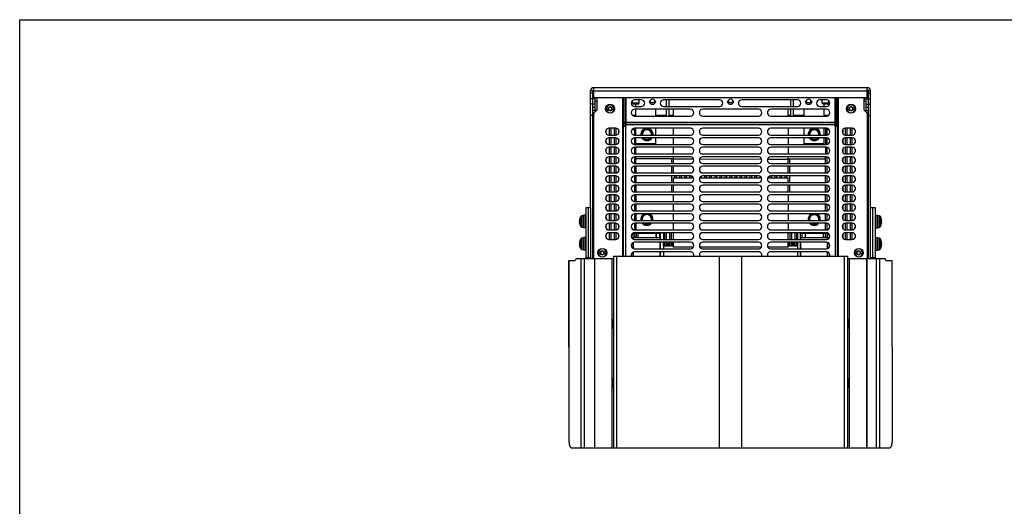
# Model space of a CAD drawing. Header units: millimetres. Extents: x 0 to 1800, y 0 to 1800.
# Tile 33 of 37: x 0 to 883, y 1364 to 1800. Entities that reach past the tile are written whole.
import ezdxf

# ---------------------------------------------------------------- set-up
doc = ezdxf.new("R2010")
doc.units = ezdxf.units.MM
doc.header["$LTSCALE"] = 117.333333
doc.layers.get('0').update_dxf_attribs({"linetype": 'CONTINUOUS'})
doc.layers.add('00_COMPONENTS', color=7, linetype='CONTINUOUS')

msp = doc.modelspace()

# ---------------------------------------------------------------- linework, layer by layer
at = {"color": 7, "linetype": 'CONTINUOUS'}
for p, q in [((0, 0), (0, 1800)), ((0, 0), (0, 1800)), ((0, 1800), (1800, 1800)), ((0, 1800), (1800, 1800))]:
    msp.add_line(p, q, dxfattribs=at)
at = {"layer": '00_COMPONENTS', "color": 7, "linetype": 'CONTINUOUS'}
for p, q in [((514.78, 1730.26), (514.78, 1739.26)), ((514.78, 1739.26), (759.78, 1739.26)), ((759.78, 1730.26), (759.78, 1739.26)), ((511.78, 1631.76), (511.78, 1736.26)), ((513.78, 1736.26), (511.78, 1736.26)), ((513.78, 1734.26), (511.78, 1734.26)), ((514.78, 1730.26), (759.78, 1730.26)), ((542.78, 1704.76), (542.78, 1730.26)), ((731.78, 1730.26), (731.78, 1704.76)), ((758.78, 1717.26), (758.78, 1730.26)), ((760.78, 1736.26), (762.78, 1736.26)), ((760.78, 1734.26), (762.78, 1734.26)), ((762.78, 1631.76), (762.78, 1736.26)), ((515.78, 1724.26), (511.78, 1724.26)), ((515.78, 1729.76), (513.78, 1729.76)), ((543.78, 1728.29), (542.78, 1728.29)), ((542.78, 1724.76), (543.28, 1725.26)), ((543.28, 1725.26), (542.78, 1725.26)), ((543.28, 1725.26), (543.28, 1728.29)), ((549.28, 1725.26), (549.28, 1727.5)), ((550.28, 1724.26), (549.28, 1725.26)), ((555.28, 1725.26), (549.28, 1725.26)), ((554.28, 1724.26), (550.28, 1724.26)), ((552.29, 1722.26), (552.29, 1724.26)), ((554.28, 1724.26), (555.28, 1725.26)), ((555.28, 1725.26), (555.28, 1728.26)), ((579.79, 1722.26), (579.79, 1728.26)), ((582.29, 1722.26), (582.29, 1728.26)), ((691.29, 1722.26), (691.29, 1728.26)), ((693.79, 1722.26), (693.79, 1728.26)), ((719.28, 1725.26), (719.28, 1728.26)), ((720.28, 1724.26), (719.28, 1725.26)), ((725.28, 1725.26), (719.28, 1725.26)), ((724.28, 1724.26), (720.28, 1724.26)), ((721.29, 1722.26), (721.29, 1724.26)), ((724.28, 1724.26), (725.28, 1725.26)), ((725.28, 1725.26), (725.28, 1727.5)), ((731.78, 1728.26), (730.78, 1728.26)), ((731.28, 1725.26), (731.28, 1728.26)), ((731.78, 1724.76), (731.28, 1725.26)), ((731.78, 1725.26), (731.28, 1725.26)), ((758.78, 1729.76), (760.78, 1729.76)), ((758.78, 1724.26), (762.78, 1724.26)), ((515.78, 1718.76), (513.78, 1718.76)), ((515.28, 1716.76), (513.78, 1716.76)), ((527.65, 1720.86), (525.72, 1720.86)), ((525.72, 1719.66), (527.65, 1719.66)), ((532.85, 1720.86), (530.92, 1720.86)), ((530.92, 1719.66), (532.85, 1719.66)), ((552.29, 1713.76), (552.29, 1719.76)), ((570.29, 1713.76), (570.29, 1719.76)), ((579.79, 1713.76), (579.79, 1719.76)), ((582.29, 1713.76), (582.29, 1719.76)), ((585.79, 1719.76), (585.79, 1713.76)), ((688.79, 1713.76), (688.79, 1719.76)), ((691.29, 1713.76), (691.29, 1719.76)), ((693.79, 1713.76), (693.79, 1719.76)), ((703.29, 1713.76), (703.29, 1719.76)), ((721.29, 1713.76), (721.29, 1719.76)), ((743.65, 1720.86), (741.72, 1720.86)), ((741.72, 1719.66), (743.65, 1719.66)), ((748.85, 1720.86), (746.92, 1720.86)), ((746.92, 1719.66), (748.85, 1719.66)), ((758.78, 1718.76), (760.78, 1718.76)), ((759.28, 1716.76), (760.78, 1716.76)), ((541.08, 1678.76), (541.08, 1704.76)), ((541.28, 1704.76), (541.08, 1704.76)), ((541.28, 1707.76), (542.78, 1707.76)), ((543.78, 1711.26), (542.78, 1711.26)), ((542.78, 1710.26), (543.53, 1710.26)), ((543.53, 1710.26), (543.53, 1704.76)), ((731.78, 1711.26), (730.78, 1711.26)), ((731.03, 1710.26), (731.03, 1704.76)), ((731.03, 1710.26), (731.78, 1710.26)), ((733.28, 1707.76), (731.78, 1707.76)), ((525.53, 1700.96), (525.53, 1698.57)), ((528.53, 1702.76), (528.53, 1696.76)), ((530.03, 1702.76), (530.03, 1696.76)), ((533.03, 1702.76), (533.03, 1696.76)), ((534.53, 1702.76), (534.53, 1696.76)), ((536.78, 1701.26), (536.78, 1698.11)), ((536.88, 1701.26), (536.78, 1701.26)), ((551.03, 1701.26), (548.69, 1701.26)), ((551.03, 1702.76), (551.03, 1696.76)), ((552.28, 1696.76), (552.28, 1702.76)), ((562.28, 1702.29), (557.95, 1699.79)), ((557.95, 1696.76), (557.95, 1699.79)), ((562.28, 1702.29), (566.61, 1699.79)), ((566.61, 1699.79), (566.61, 1696.76)), ((570.28, 1696.76), (570.28, 1702.76)), ((585.78, 1702.76), (585.78, 1696.76)), ((688.78, 1702.76), (688.78, 1696.76)), ((703.28, 1696.76), (703.28, 1702.76)), ((712.28, 1702.26), (707.95, 1699.76)), ((707.95, 1696.76), (707.95, 1699.76)), ((712.28, 1702.26), (716.61, 1699.76)), ((716.61, 1699.76), (716.61, 1696.76)), ((721.28, 1696.76), (721.28, 1702.76)), ((722.28, 1702.76), (722.28, 1696.76)), ((723.53, 1702.76), (723.53, 1696.76)), ((725.88, 1701.26), (723.53, 1701.26)), ((737.78, 1701.26), (737.69, 1701.26)), ((737.78, 1701.26), (737.78, 1698.11)), ((740.03, 1702.76), (740.03, 1696.76)), ((741.53, 1702.76), (741.53, 1696.76)), ((744.53, 1702.76), (744.53, 1696.76)), ((746.03, 1702.76), (746.03, 1696.76)), ((749.03, 1700.96), (749.03, 1698.57)), ((525.53, 1692.46), (525.53, 1690.07)), ((528.53, 1694.26), (528.53, 1688.26)), ((530.03, 1694.26), (530.03, 1688.26)), ((533.03, 1694.26), (533.03, 1688.26)), ((534.53, 1694.26), (534.53, 1688.26)), ((536.78, 1692.91), (536.78, 1689.61)), ((541.28, 1691.76), (541.08, 1691.76)), ((551.03, 1694.26), (551.03, 1688.26)), ((552.28, 1688.26), (552.28, 1694.26)), ((570.28, 1688.79), (552.28, 1688.79)), ((562.28, 1692.29), (558.86, 1694.26)), ((562.28, 1692.29), (565.71, 1694.26)), ((570.28, 1688.79), (570.28, 1694.26)), ((585.78, 1694.26), (585.78, 1688.26)), ((688.78, 1694.26), (688.78, 1688.26)), ((703.28, 1688.77), (703.28, 1694.26)), ((721.28, 1688.76), (703.28, 1688.77)), ((712.28, 1692.26), (708.82, 1694.26)), ((712.28, 1692.26), (715.75, 1694.26)), ((721.28, 1688.76), (721.28, 1694.26)), ((722.28, 1694.26), (722.28, 1688.26)), ((723.53, 1694.26), (723.53, 1688.26)), ((737.78, 1692.91), (737.78, 1689.61)), ((740.03, 1694.26), (740.03, 1688.26)), ((741.53, 1694.26), (741.53, 1688.26)), ((744.53, 1694.26), (744.53, 1688.26)), ((746.03, 1694.26), (746.03, 1688.26)), ((749.03, 1692.46), (749.03, 1690.07)), ((525.53, 1683.96), (525.53, 1681.57)), ((528.53, 1685.76), (528.53, 1679.76)), ((528.53, 1677.26), (528.53, 1671.26)), ((530.03, 1685.76), (530.03, 1679.76)), ((530.03, 1677.26), (530.03, 1671.26)), ((533.03, 1685.76), (533.03, 1679.76)), ((533.03, 1677.26), (533.03, 1671.26)), ((534.53, 1685.76), (534.53, 1679.76)), ((534.53, 1677.26), (534.53, 1671.26)), ((536.78, 1684.41), (536.78, 1681.11)), ((541.28, 1678.76), (541.08, 1678.76)), ((551.03, 1685.76), (551.03, 1679.76)), ((551.03, 1677.26), (551.03, 1671.26)), ((552.28, 1679.76), (552.28, 1685.76)), ((552.28, 1671.26), (552.28, 1677.26)), ((585.78, 1685.76), (585.78, 1679.76)), ((585.78, 1677.26), (585.78, 1671.26)), ((688.78, 1685.76), (688.78, 1679.76)), ((688.78, 1671.26), (688.78, 1677.26)), ((722.28, 1685.76), (722.28, 1679.76)), ((722.28, 1671.26), (722.28, 1677.26)), ((723.53, 1685.76), (723.53, 1679.76)), ((723.53, 1677.26), (723.53, 1671.26)), ((737.78, 1684.41), (737.78, 1681.11)), ((740.03, 1685.76), (740.03, 1679.76)), ((740.03, 1677.26), (740.03, 1671.26)), ((741.53, 1685.76), (741.53, 1679.76)), ((741.53, 1677.26), (741.53, 1671.26)), ((744.53, 1685.76), (744.53, 1679.76)), ((744.53, 1677.26), (744.53, 1671.26)), ((746.03, 1685.76), (746.03, 1679.76)), ((746.03, 1677.26), (746.03, 1671.26)), ((749.03, 1683.96), (749.03, 1681.57)), ((525.53, 1675.46), (525.53, 1673.07)), ((528.53, 1668.76), (528.53, 1662.76)), ((530.03, 1668.76), (530.03, 1662.76)), ((533.03, 1668.76), (533.03, 1662.76)), ((534.53, 1668.76), (534.53, 1662.76)), ((536.78, 1675.91), (536.78, 1672.61)), ((551.03, 1668.76), (551.03, 1662.76)), ((585.78, 1675.28), (552.28, 1675.29)), ((552.28, 1668.76), (552.28, 1662.76)), ((584.28, 1675.28), (584.28, 1671.26)), ((584.28, 1668.76), (584.28, 1662.76)), ((585.78, 1668.76), (585.78, 1662.76)), ((722.28, 1675.26), (688.78, 1675.27)), ((688.78, 1662.76), (688.78, 1668.76)), ((690.28, 1671.26), (690.28, 1675.27)), ((690.28, 1662.76), (690.28, 1668.76)), ((722.28, 1662.76), (722.28, 1668.76)), ((723.53, 1668.76), (723.53, 1662.76)), ((737.78, 1675.91), (737.78, 1672.61)), ((740.03, 1668.76), (740.03, 1662.76)), ((741.53, 1668.76), (741.53, 1662.76)), ((744.53, 1668.76), (744.53, 1662.76)), ((746.03, 1668.76), (746.03, 1662.76)), ((749.03, 1675.46), (749.03, 1673.07)), ((525.53, 1666.96), (525.53, 1664.57)), ((528.53, 1660.26), (528.53, 1654.26)), ((530.03, 1660.26), (530.03, 1654.26)), ((533.03, 1660.26), (533.03, 1654.26)), ((534.53, 1660.26), (534.53, 1654.26)), ((536.78, 1667.41), (536.78, 1664.11)), ((551.03, 1660.26), (551.03, 1654.26)), ((552.28, 1660.26), (552.28, 1654.26)), ((584.28, 1660.26), (584.28, 1654.26)), ((587.03, 1660.26), (587.03, 1658.28)), ((588.53, 1660.26), (588.53, 1658.28)), ((591.53, 1660.26), (591.53, 1658.28)), ((593.03, 1660.26), (593.03, 1658.28)), ((596.03, 1660.26), (596.03, 1658.28)), ((597.53, 1660.26), (597.53, 1658.28)), ((600.53, 1660.26), (600.53, 1658.28)), ((602.03, 1660.16), (602.03, 1658.28)), ((611.03, 1659.99), (611.03, 1658.28)), ((614.03, 1660.26), (614.03, 1658.28)), ((615.53, 1660.26), (615.53, 1658.28)), ((615.78, 1660.26), (615.78, 1658.28)), ((618.53, 1660.26), (618.53, 1658.28)), ((620.03, 1660.26), (620.03, 1658.28)), ((623.03, 1660.26), (623.03, 1658.28)), ((624.53, 1660.26), (624.53, 1658.28)), ((627.53, 1660.26), (627.53, 1658.28)), ((629.03, 1660.26), (629.03, 1658.28)), ((632.03, 1660.26), (632.03, 1658.28)), ((633.53, 1660.26), (633.53, 1658.28)), ((636.53, 1660.26), (636.53, 1658.28)), ((638.03, 1660.26), (638.03, 1658.28)), ((641.03, 1660.26), (641.03, 1658.28)), ((642.53, 1660.26), (642.53, 1658.28)), ((645.53, 1660.26), (645.53, 1658.27)), ((647.03, 1660.26), (647.03, 1658.27)), ((650.03, 1660.26), (650.03, 1658.27)), ((651.53, 1660.26), (651.53, 1658.27)), ((654.53, 1660.26), (654.53, 1658.27)), ((656.03, 1660.26), (656.03, 1658.27)), ((658.78, 1660.26), (658.78, 1658.27)), ((659.03, 1660.26), (659.03, 1658.27)), ((660.53, 1660.26), (660.53, 1658.27)), ((663.53, 1659.99), (663.53, 1658.27)), ((672.53, 1660.16), (672.53, 1658.27)), ((674.03, 1660.26), (674.03, 1658.27)), ((677.03, 1660.26), (677.03, 1658.27)), ((678.53, 1660.26), (678.53, 1658.27)), ((681.53, 1660.26), (681.53, 1658.27)), ((683.03, 1660.26), (683.03, 1658.27)), ((686.03, 1660.26), (686.03, 1658.27)), ((687.53, 1660.26), (687.53, 1658.27)), ((690.28, 1654.26), (690.28, 1660.26)), ((722.28, 1654.26), (722.28, 1660.26)), ((723.53, 1660.26), (723.53, 1654.26)), ((737.78, 1667.41), (737.78, 1664.11)), ((740.03, 1660.26), (740.03, 1654.26)), ((741.53, 1660.26), (741.53, 1654.26)), ((744.53, 1660.26), (744.53, 1654.26)), ((746.03, 1660.26), (746.03, 1654.26)), ((749.03, 1666.96), (749.03, 1664.57)), ((525.53, 1658.46), (525.53, 1656.07)), ((528.53, 1651.76), (528.53, 1645.76)), ((530.03, 1651.76), (530.03, 1645.76)), ((533.03, 1651.76), (533.03, 1645.76)), ((534.53, 1651.76), (534.53, 1645.76)), ((536.78, 1658.91), (536.78, 1655.61)), ((551.03, 1651.76), (551.03, 1645.76)), ((552.28, 1651.76), (552.27, 1645.76)), ((584.28, 1651.76), (584.27, 1645.76)), ((585.78, 1651.76), (585.77, 1645.76)), ((585.78, 1658.28), (585.78, 1654.26)), ((585.78, 1658.28), (604.1, 1658.28)), ((609.46, 1658.28), (665.11, 1658.27)), ((609.53, 1658.46), (609.53, 1658.28)), ((665.03, 1658.46), (665.03, 1658.27)), ((670.46, 1658.27), (688.78, 1658.27)), ((688.77, 1645.76), (688.78, 1651.76)), ((688.78, 1654.26), (688.78, 1658.27)), ((690.27, 1645.76), (690.28, 1651.76)), ((722.27, 1645.76), (722.28, 1651.76)), ((723.53, 1651.76), (723.53, 1645.76)), ((737.78, 1658.91), (737.78, 1655.61)), ((740.03, 1651.76), (740.03, 1645.76)), ((741.53, 1651.76), (741.53, 1645.76)), ((744.53, 1651.76), (744.53, 1645.76)), ((746.03, 1651.76), (746.03, 1645.76)), ((749.03, 1658.46), (749.03, 1656.07)), ((525.53, 1649.96), (525.53, 1647.57)), ((528.53, 1643.26), (528.53, 1637.26)), ((530.03, 1643.26), (530.03, 1637.26)), ((533.03, 1643.26), (533.03, 1637.26)), ((534.53, 1643.26), (534.53, 1637.26)), ((536.78, 1650.41), (536.78, 1647.11)), ((536.78, 1641.91), (536.78, 1638.61)), ((551.03, 1643.26), (551.03, 1637.26)), ((552.27, 1643.26), (552.27, 1637.26)), ((585.77, 1643.28), (585.77, 1637.26)), ((688.77, 1643.27), (688.77, 1637.26)), ((722.27, 1637.26), (722.27, 1643.26)), ((723.53, 1643.26), (723.53, 1637.26)), ((737.78, 1650.41), (737.78, 1647.11)), ((737.78, 1641.91), (737.78, 1638.61)), ((740.03, 1643.26), (740.03, 1637.26)), ((741.53, 1643.26), (741.53, 1637.26)), ((744.53, 1643.26), (744.53, 1637.26)), ((746.03, 1643.26), (746.03, 1637.26)), ((749.03, 1649.96), (749.03, 1647.57)), ((525.53, 1641.46), (525.53, 1639.07)), ((525.53, 1632.96), (525.53, 1630.57)), ((528.53, 1634.76), (528.53, 1628.76)), ((530.03, 1634.76), (530.03, 1628.76)), ((533.03, 1634.76), (533.03, 1628.76)), ((534.53, 1634.76), (534.53, 1628.76)), ((536.78, 1633.41), (536.78, 1630.11)), ((551.03, 1634.76), (551.03, 1628.76)), ((552.27, 1634.76), (552.27, 1628.76)), ((585.77, 1634.76), (585.77, 1628.76)), ((688.77, 1634.76), (688.77, 1628.76)), ((722.27, 1628.76), (722.27, 1634.76)), ((723.53, 1634.76), (723.53, 1628.76)), ((737.78, 1633.41), (737.78, 1630.11)), ((740.03, 1634.76), (740.03, 1628.76)), ((741.53, 1634.76), (741.53, 1628.76)), ((744.53, 1634.76), (744.53, 1628.76)), ((746.03, 1634.76), (746.03, 1628.76)), ((749.03, 1641.46), (749.03, 1639.07)), ((749.03, 1632.96), (749.03, 1630.57)), ((505.48, 1624.51), (504.02, 1624.51)), ((505.48, 1613.56), (505.48, 1624.96)), ((506.98, 1624.96), (505.48, 1624.96)), ((506.98, 1613.51), (506.98, 1625.01)), ((507.78, 1625.01), (506.98, 1625.01)), ((507.78, 1631.76), (511.78, 1631.76)), ((509.78, 1586.76), (509.78, 1631.76)), ((525.53, 1624.46), (525.53, 1622.07)), ((528.53, 1626.26), (528.53, 1620.26)), ((530.03, 1626.26), (530.03, 1620.26)), ((533.03, 1626.26), (533.03, 1620.26)), ((534.53, 1626.26), (534.53, 1620.26)), ((536.78, 1624.91), (536.78, 1621.61)), ((551.03, 1626.26), (551.03, 1620.26)), ((552.27, 1626.26), (552.27, 1620.26)), ((562.23, 1626.26), (557.94, 1623.79)), ((562.31, 1626.26), (566.6, 1623.79)), ((585.77, 1626.26), (585.77, 1620.26)), ((688.77, 1626.26), (688.77, 1620.26)), ((712.27, 1626.26), (707.94, 1623.76)), ((712.27, 1626.26), (716.6, 1623.76)), ((722.27, 1620.26), (722.27, 1626.26)), ((723.53, 1626.26), (723.53, 1620.26)), ((737.78, 1624.91), (737.78, 1621.61)), ((740.03, 1626.26), (740.03, 1620.26)), ((741.53, 1626.26), (741.53, 1620.26)), ((744.53, 1626.26), (744.53, 1620.26)), ((746.03, 1626.26), (746.03, 1620.26)), ((749.03, 1624.46), (749.03, 1622.07)), ((762.78, 1631.76), (766.78, 1631.76)), ((764.78, 1586.76), (764.78, 1631.76)), ((766.78, 1625.01), (767.58, 1625.01)), ((767.58, 1625.01), (767.58, 1613.51)), ((767.58, 1624.96), (769.08, 1624.96)), ((769.08, 1624.96), (769.08, 1613.56)), ((769.08, 1624.51), (770.55, 1624.51)), ((501.65, 1620.01), (503.78, 1620.01)), ((503.78, 1618.51), (501.65, 1618.51)), ((502.2, 1622.24), (502.17, 1622.26)), ((502.17, 1616.26), (502.2, 1616.28)), ((503.78, 1618.51), (503.78, 1620.01)), ((525.53, 1615.96), (525.53, 1613.57)), ((528.53, 1617.76), (528.53, 1611.76)), ((530.03, 1617.76), (530.03, 1611.76)), ((533.03, 1617.76), (533.03, 1611.76)), ((534.53, 1617.76), (534.53, 1611.76)), ((536.78, 1616.41), (536.78, 1613.11)), ((551.03, 1617.76), (551.03, 1611.76)), ((552.27, 1617.76), (552.27, 1611.76)), ((557.94, 1620.26), (557.94, 1623.79)), ((562.27, 1616.29), (559.72, 1617.76)), ((562.27, 1616.29), (564.83, 1617.76)), ((566.6, 1623.79), (566.6, 1620.26)), ((585.77, 1617.76), (585.77, 1611.76)), ((688.77, 1617.76), (688.77, 1611.76)), ((707.94, 1620.26), (707.94, 1623.76)), ((712.27, 1616.26), (709.67, 1617.76)), ((712.27, 1616.26), (714.87, 1617.76)), ((716.6, 1623.76), (716.6, 1620.26)), ((722.27, 1611.76), (722.27, 1617.76)), ((723.53, 1617.76), (723.53, 1611.76)), ((737.78, 1616.41), (737.78, 1613.11)), ((740.03, 1617.76), (740.03, 1611.76)), ((741.53, 1617.76), (741.53, 1611.76)), ((744.53, 1617.76), (744.53, 1611.76)), ((746.03, 1617.76), (746.03, 1611.76)), ((749.03, 1615.96), (749.03, 1613.57)), ((770.78, 1620.01), (770.78, 1618.51)), ((770.78, 1620.01), (772.91, 1620.01)), ((772.91, 1618.51), (770.78, 1618.51)), ((772.4, 1622.26), (772.37, 1622.24)), ((772.37, 1616.28), (772.4, 1616.26)), ((505.48, 1614.01), (504.02, 1614.01)), ((506.98, 1613.56), (505.48, 1613.56)), ((507.78, 1613.51), (506.98, 1613.51)), ((525.53, 1607.46), (525.53, 1605.07)), ((528.53, 1609.26), (528.53, 1603.26)), ((530.03, 1609.26), (530.03, 1603.26)), ((533.03, 1609.26), (533.03, 1603.26)), ((534.53, 1609.26), (534.53, 1603.26)), ((536.78, 1607.91), (536.78, 1604.61)), ((550.02, 1603.55), (550.02, 1608.79)), ((550.02, 1608.79), (574.52, 1608.79)), ((551.03, 1608.79), (551.03, 1604.79)), ((552.53, 1608.79), (552.53, 1604.79)), ((554.27, 1608.79), (554.27, 1604.79)), ((570.27, 1608.79), (570.27, 1604.79)), ((570.53, 1608.79), (570.53, 1604.79)), ((573.53, 1608.79), (573.53, 1604.79)), ((574.52, 1603.26), (574.52, 1608.79)), ((577.02, 1609.26), (577.02, 1603.26)), ((578.03, 1609.26), (578.03, 1603.26)), ((579.53, 1609.26), (579.53, 1603.26)), ((582.53, 1609.26), (582.53, 1603.26)), ((584.03, 1609.26), (584.03, 1603.26)), ((585.77, 1609.26), (585.77, 1603.26)), ((688.77, 1603.26), (688.77, 1609.26)), ((690.53, 1609.26), (690.53, 1603.26)), ((692.03, 1609.26), (692.03, 1603.26)), ((695.03, 1609.26), (695.03, 1603.26)), ((696.53, 1609.26), (696.53, 1603.26)), ((697.52, 1603.26), (697.52, 1609.26)), ((700.02, 1603.26), (700.02, 1608.77)), ((700.02, 1608.77), (724.52, 1608.76)), ((701.03, 1608.77), (701.03, 1604.77)), ((704.03, 1608.77), (704.03, 1604.77)), ((704.27, 1608.77), (704.27, 1604.77)), ((720.27, 1608.76), (720.27, 1604.76)), ((722.03, 1608.76), (722.03, 1604.76)), ((723.53, 1608.76), (723.53, 1604.76)), ((724.52, 1603.53), (724.52, 1608.76)), ((737.78, 1607.91), (737.78, 1604.61)), ((740.03, 1609.26), (740.03, 1603.26)), ((741.53, 1609.26), (741.53, 1603.26)), ((744.53, 1609.26), (744.53, 1603.26)), ((746.03, 1609.26), (746.03, 1603.26)), ((749.03, 1607.46), (749.03, 1605.07)), ((766.78, 1613.51), (767.58, 1613.51)), ((767.58, 1613.56), (769.08, 1613.56)), ((769.08, 1614.01), (770.55, 1614.01)), ((501.65, 1600.01), (503.78, 1600.01)), ((503.78, 1598.51), (501.65, 1598.51)), ((502.2, 1602.24), (502.17, 1602.26)), ((503.78, 1598.51), (503.78, 1600.01)), ((505.48, 1604.51), (504.02, 1604.51)), ((505.48, 1593.56), (505.48, 1604.96)), ((506.98, 1604.96), (505.48, 1604.96)), ((506.98, 1593.51), (506.98, 1605.01)), ((507.78, 1605.01), (506.98, 1605.01)), ((550.02, 1595.05), (550.02, 1600.48)), ((550.03, 1599.26), (550.27, 1599.73)), ((550.03, 1597.26), (550.03, 1599.26)), ((550.27, 1603.44), (550.27, 1604.79)), ((574.27, 1604.79), (550.27, 1604.79)), ((550.27, 1594.95), (550.27, 1600.58)), ((574.27, 1603.26), (574.27, 1604.79)), ((574.27, 1594.76), (574.27, 1600.76)), ((574.52, 1594.76), (574.52, 1600.76)), ((577.02, 1600.76), (577.02, 1594.76)), ((577.03, 1599.26), (577.53, 1600.26)), ((577.03, 1597.26), (577.03, 1599.26)), ((577.53, 1600.26), (578.03, 1600.26)), ((578.03, 1600.76), (578.03, 1597.26)), ((579.53, 1600.76), (579.53, 1597.26)), ((579.53, 1600.26), (580.03, 1600.26)), ((580.03, 1600.26), (580.53, 1599.26)), ((580.53, 1599.26), (580.53, 1597.26)), ((580.53, 1598.26), (581.53, 1598.26)), ((581.53, 1599.26), (582.03, 1600.26)), ((581.53, 1597.26), (581.53, 1599.26)), ((582.03, 1600.26), (582.53, 1600.26)), ((582.53, 1600.76), (582.53, 1597.26)), ((584.03, 1600.76), (584.03, 1597.26)), ((584.03, 1600.26), (584.53, 1600.26)), ((584.53, 1600.26), (585.03, 1599.26)), ((585.03, 1599.26), (585.03, 1597.26)), ((585.03, 1598.26), (585.77, 1598.26)), ((585.77, 1600.76), (585.77, 1596.28)), ((688.77, 1596.27), (688.77, 1600.76)), ((688.77, 1598.26), (689.53, 1598.26)), ((689.53, 1599.26), (690.03, 1600.26)), ((689.53, 1597.26), (689.53, 1599.26)), ((690.03, 1600.26), (690.53, 1600.26)), ((690.53, 1600.76), (690.53, 1597.26)), ((692.03, 1600.76), (692.03, 1597.26)), ((692.03, 1600.26), (692.53, 1600.26)), ((692.53, 1600.26), (693.03, 1599.26)), ((693.03, 1599.26), (693.03, 1597.26)), ((693.03, 1598.26), (694.03, 1598.26)), ((694.03, 1599.26), (694.53, 1600.26)), ((694.03, 1597.26), (694.03, 1599.26)), ((694.53, 1600.26), (695.03, 1600.26)), ((695.03, 1600.76), (695.03, 1597.26)), ((696.53, 1600.76), (696.53, 1597.26)), ((696.53, 1600.26), (697.03, 1600.26)), ((697.03, 1600.26), (697.53, 1599.26)), ((697.52, 1594.76), (697.52, 1600.76)), ((700.02, 1594.76), (700.02, 1600.76)), ((700.27, 1603.26), (700.27, 1604.77)), ((724.27, 1604.76), (700.27, 1604.77)), ((700.27, 1594.76), (700.27, 1600.76)), ((724.27, 1603.43), (724.27, 1604.76)), ((724.27, 1594.93), (724.27, 1600.59)), ((724.27, 1599.8), (724.53, 1599.26)), ((724.52, 1595.03), (724.52, 1600.5)), ((766.78, 1605.01), (767.58, 1605.01)), ((767.58, 1605.01), (767.58, 1593.51)), ((767.58, 1604.96), (769.08, 1604.96)), ((769.08, 1604.96), (769.08, 1593.56)), ((769.08, 1604.51), (770.55, 1604.51)), ((770.78, 1600.01), (770.78, 1598.51)), ((770.78, 1600.01), (772.91, 1600.01)), ((772.91, 1598.51), (770.78, 1598.51)), ((772.4, 1602.26), (772.37, 1602.24)), ((502.17, 1596.26), (502.2, 1596.28)), ((505.48, 1594.01), (504.02, 1594.01)), ((506.98, 1593.56), (505.48, 1593.56)), ((507.78, 1593.51), (506.98, 1593.51)), ((520.65, 1591.86), (518.72, 1591.86)), ((518.72, 1590.66), (520.65, 1590.66)), ((525.85, 1591.86), (523.92, 1591.86)), ((523.92, 1590.66), (525.85, 1590.66)), ((550.02, 1588.26), (550.02, 1591.98)), ((550.27, 1591.29), (550.02, 1591.29)), ((550.27, 1588.26), (550.27, 1592.08)), ((574.52, 1597.26), (574.27, 1597.26)), ((574.27, 1588.26), (574.27, 1592.26)), ((574.27, 1591.29), (574.52, 1591.29)), ((574.52, 1588.26), (574.52, 1592.26)), ((577.02, 1592.26), (577.02, 1588.26)), ((579.53, 1597.26), (578.03, 1597.26)), ((581.53, 1597.26), (580.53, 1597.26)), ((584.03, 1597.26), (582.53, 1597.26)), ((585.77, 1597.26), (585.03, 1597.26)), ((603.89, 1596.28), (585.77, 1596.28)), ((664.88, 1596.27), (609.68, 1596.28)), ((688.77, 1596.27), (670.68, 1596.27)), ((689.53, 1597.26), (688.77, 1597.26)), ((692.03, 1597.26), (690.53, 1597.26)), ((694.03, 1597.26), (693.03, 1597.26)), ((696.53, 1597.26), (695.03, 1597.26)), ((697.52, 1588.26), (697.52, 1592.26)), ((700.27, 1597.26), (700.02, 1597.26)), ((700.02, 1588.26), (700.02, 1592.26)), ((700.27, 1591.27), (700.02, 1591.27)), ((700.27, 1588.26), (700.27, 1592.26)), ((724.27, 1588.26), (724.27, 1592.1)), ((724.27, 1591.26), (724.52, 1591.26)), ((724.52, 1588.26), (724.52, 1592)), ((750.65, 1591.86), (748.72, 1591.86)), ((748.72, 1590.66), (750.65, 1590.66)), ((755.85, 1591.86), (753.92, 1591.86)), ((753.92, 1590.66), (755.85, 1590.66)), ((766.78, 1593.51), (767.58, 1593.51)), ((767.58, 1593.56), (769.08, 1593.56)), ((769.08, 1594.01), (770.55, 1594.01)), ((772.37, 1596.28), (772.4, 1596.26)), ((492.28, 1506.76), (492.28, 1584.26)), ((492.28, 1584.26), (498.02, 1584.26)), ((498.78, 1586.26), (498.02, 1584.26)), ((498.78, 1586.26), (532.28, 1586.26)), ((511.78, 1586.76), (507.78, 1586.76)), ((511.78, 1586.26), (511.78, 1586.76)), ((532.28, 1588.26), (532.28, 1416.76)), ((532.28, 1588.26), (742.28, 1588.26)), ((627.28, 1416.76), (627.28, 1588.26)), ((647.28, 1416.76), (647.28, 1588.26)), ((742.28, 1416.76), (742.28, 1588.26)), ((742.28, 1586.26), (775.78, 1586.26)), ((762.78, 1586.26), (762.78, 1586.76)), ((766.78, 1586.76), (762.78, 1586.76)), ((776.55, 1584.26), (775.78, 1586.26)), ((776.55, 1584.26), (782.28, 1584.26)), ((782.28, 1506.76), (782.28, 1584.26)), ((531.08, 1529.76), (531.08, 1525.76)), ((531.78, 1523.76), (531.78, 1531.76)), ((531.78, 1531.76), (532.28, 1531.76)), ((742.78, 1531.76), (742.28, 1531.76)), ((742.78, 1523.76), (742.78, 1531.76)), ((743.48, 1525.76), (743.48, 1529.76)), ((531.78, 1523.76), (532.28, 1523.76)), ((742.78, 1523.76), (742.28, 1523.76)), ((492.28, 1506.76), (492.51, 1506.76)), ((492.51, 1421.76), (492.51, 1506.76)), ((782.06, 1506.76), (782.06, 1421.76)), ((782.06, 1506.76), (782.28, 1506.76)), ((531.08, 1476.76), (531.08, 1472.76)), ((531.78, 1470.76), (531.78, 1478.76)), ((531.78, 1478.76), (532.28, 1478.76)), ((742.78, 1478.76), (742.28, 1478.76)), ((742.78, 1470.76), (742.78, 1478.76)), ((743.48, 1472.76), (743.48, 1476.76)), ((531.78, 1470.76), (532.28, 1470.76)), ((742.78, 1470.76), (742.28, 1470.76)), ((494.42, 1416.76), (780.14, 1416.76))]:
    msp.add_line(p, q, dxfattribs=at)
at = {"layer": '00_COMPONENTS', "color": 3, "linetype": 'CONTINUOUS'}
for p, q in [((513.78, 1586.26), (513.78, 1736.26)), ((515.78, 1717.26), (515.78, 1730.26)), ((517.32, 1730.26), (517.32, 1726.67)), ((517.78, 1719.26), (517.78, 1730.26)), ((541.28, 1588.26), (541.28, 1730.26)), ((543.78, 1704.76), (543.78, 1730.26)), ((730.78, 1730.26), (730.78, 1704.76)), ((733.28, 1588.26), (733.28, 1730.26)), ((756.78, 1730.26), (756.78, 1719.26)), ((757.25, 1726.67), (757.25, 1730.26)), ((760.78, 1586.26), (760.78, 1736.26)), ((557.28, 1728.26), (551.28, 1728.26)), ((551.28, 1722.26), (557.28, 1722.26)), ((627.28, 1728.26), (577.28, 1728.26)), ((577.28, 1722.26), (627.28, 1722.26)), ((697.28, 1728.26), (647.28, 1728.26)), ((647.28, 1722.26), (697.28, 1722.26)), ((723.28, 1728.26), (717.28, 1728.26)), ((717.28, 1722.26), (723.28, 1722.26)), ((513.78, 1715.26), (514.78, 1715.26)), ((517.78, 1719.26), (514.78, 1716.26)), ((514.78, 1586.26), (514.78, 1716.26)), ((517.32, 1718.86), (517.32, 1718.8)), ((601.28, 1719.76), (551.28, 1719.76)), ((551.28, 1713.76), (601.28, 1713.76)), ((662.28, 1719.76), (612.28, 1719.76)), ((612.28, 1713.76), (662.28, 1713.76)), ((723.28, 1719.76), (673.28, 1719.76)), ((673.28, 1713.76), (723.28, 1713.76)), ((759.78, 1716.26), (756.78, 1719.26)), ((757.25, 1718.8), (757.25, 1718.86)), ((759.78, 1716.26), (759.78, 1586.26)), ((759.78, 1715.26), (760.78, 1715.26)), ((541.28, 1704.76), (543.78, 1704.76)), ((730.78, 1707.76), (543.78, 1707.76)), ((730.78, 1704.76), (733.28, 1704.76)), ((525.58, 1701.07), (526.98, 1702.46)), ((534.28, 1702.76), (528.28, 1702.76)), ((528.28, 1696.76), (534.28, 1696.76)), ((601.28, 1702.76), (551.28, 1702.76)), ((551.28, 1696.76), (601.28, 1696.76)), ((662.28, 1702.76), (612.28, 1702.76)), ((612.28, 1696.76), (662.28, 1696.76)), ((723.28, 1702.76), (673.28, 1702.76)), ((673.28, 1696.76), (723.28, 1696.76)), ((746.28, 1702.76), (740.28, 1702.76)), ((740.28, 1696.76), (746.28, 1696.76)), ((747.58, 1702.46), (748.98, 1701.07)), ((534.28, 1694.26), (528.28, 1694.26)), ((528.28, 1688.26), (534.28, 1688.26)), ((601.28, 1694.26), (551.28, 1694.26)), ((551.28, 1688.26), (601.28, 1688.26)), ((662.28, 1694.26), (612.28, 1694.26)), ((612.28, 1688.26), (662.28, 1688.26)), ((723.28, 1694.26), (673.28, 1694.26)), ((673.28, 1688.26), (723.28, 1688.26)), ((746.28, 1694.26), (740.28, 1694.26)), ((740.28, 1688.26), (746.28, 1688.26)), ((534.28, 1685.76), (528.28, 1685.76)), ((528.28, 1679.76), (534.28, 1679.76)), ((534.28, 1677.26), (528.28, 1677.26)), ((601.28, 1685.76), (551.28, 1685.76)), ((551.28, 1679.76), (601.28, 1679.76)), ((601.28, 1677.26), (551.28, 1677.26)), ((662.28, 1685.76), (612.28, 1685.76)), ((612.28, 1679.76), (662.28, 1679.76)), ((662.28, 1677.26), (612.28, 1677.26)), ((723.28, 1685.76), (673.28, 1685.76)), ((673.28, 1679.76), (723.28, 1679.76)), ((723.28, 1677.26), (673.28, 1677.26)), ((746.28, 1685.76), (740.28, 1685.76)), ((740.28, 1679.76), (746.28, 1679.76)), ((746.28, 1677.26), (740.28, 1677.26)), ((528.28, 1671.26), (534.28, 1671.26)), ((534.28, 1668.76), (528.28, 1668.76)), ((551.28, 1671.26), (601.28, 1671.26)), ((601.28, 1668.76), (551.28, 1668.76)), ((612.28, 1671.26), (662.28, 1671.26)), ((662.28, 1668.76), (612.28, 1668.76)), ((673.28, 1671.26), (723.28, 1671.26)), ((723.28, 1668.76), (673.28, 1668.76)), ((740.28, 1671.26), (746.28, 1671.26)), ((746.28, 1668.76), (740.28, 1668.76)), ((528.28, 1662.76), (534.28, 1662.76)), ((534.28, 1660.26), (528.28, 1660.26)), ((551.28, 1662.76), (601.28, 1662.76)), ((601.28, 1660.26), (551.28, 1660.26)), ((612.28, 1662.76), (662.28, 1662.76)), ((662.28, 1660.26), (612.28, 1660.26)), ((673.28, 1662.76), (723.28, 1662.76)), ((723.28, 1660.26), (673.28, 1660.26)), ((740.28, 1662.76), (746.28, 1662.76)), ((746.28, 1660.26), (740.28, 1660.26)), ((528.28, 1654.26), (534.28, 1654.26)), ((534.28, 1651.76), (528.28, 1651.76)), ((551.28, 1654.26), (601.28, 1654.26)), ((601.28, 1651.76), (551.28, 1651.76)), ((612.28, 1654.26), (662.28, 1654.26)), ((662.28, 1651.76), (612.28, 1651.76)), ((673.28, 1654.26), (723.28, 1654.26)), ((723.28, 1651.76), (673.28, 1651.76)), ((740.28, 1654.26), (746.28, 1654.26)), ((746.28, 1651.76), (740.28, 1651.76)), ((528.28, 1645.76), (534.28, 1645.76)), ((534.28, 1643.26), (528.28, 1643.26)), ((551.28, 1645.76), (601.28, 1645.76)), ((601.28, 1643.26), (551.28, 1643.26)), ((612.28, 1645.76), (662.28, 1645.76)), ((662.28, 1643.26), (612.28, 1643.26)), ((673.28, 1645.76), (723.28, 1645.76)), ((723.28, 1643.26), (673.28, 1643.26)), ((740.28, 1645.76), (746.28, 1645.76)), ((746.28, 1643.26), (740.28, 1643.26)), ((528.28, 1637.26), (534.28, 1637.26)), ((534.28, 1634.76), (528.28, 1634.76)), ((551.28, 1637.26), (601.28, 1637.26)), ((601.28, 1634.76), (551.28, 1634.76)), ((612.28, 1637.26), (662.28, 1637.26)), ((662.28, 1634.76), (612.28, 1634.76)), ((673.28, 1637.26), (723.28, 1637.26)), ((723.28, 1634.76), (673.28, 1634.76)), ((740.28, 1637.26), (746.28, 1637.26)), ((746.28, 1634.76), (740.28, 1634.76)), ((507.78, 1586.76), (507.78, 1631.76)), ((511.78, 1631.76), (511.78, 1586.76)), ((528.28, 1628.76), (534.28, 1628.76)), ((534.28, 1626.26), (528.28, 1626.26)), ((551.28, 1628.76), (601.28, 1628.76)), ((601.28, 1626.26), (551.28, 1626.26)), ((612.28, 1628.76), (662.28, 1628.76)), ((662.28, 1626.26), (612.28, 1626.26)), ((673.28, 1628.76), (723.28, 1628.76)), ((723.28, 1626.26), (673.28, 1626.26)), ((740.28, 1628.76), (746.28, 1628.76)), ((746.28, 1626.26), (740.28, 1626.26)), ((762.78, 1586.76), (762.78, 1631.76)), ((766.78, 1631.76), (766.78, 1586.76)), ((528.28, 1620.26), (534.28, 1620.26)), ((534.28, 1617.76), (528.28, 1617.76)), ((551.28, 1620.26), (601.28, 1620.26)), ((601.28, 1617.76), (551.28, 1617.76)), ((612.28, 1620.26), (662.28, 1620.26)), ((662.28, 1617.76), (612.28, 1617.76)), ((673.28, 1620.26), (723.28, 1620.26)), ((723.28, 1617.76), (673.28, 1617.76)), ((740.28, 1620.26), (746.28, 1620.26)), ((746.28, 1617.76), (740.28, 1617.76)), ((528.28, 1611.76), (534.28, 1611.76)), ((534.28, 1609.26), (528.28, 1609.26)), ((551.28, 1611.76), (601.28, 1611.76)), ((601.28, 1609.26), (551.28, 1609.26)), ((612.28, 1611.76), (662.28, 1611.76)), ((662.28, 1609.26), (612.28, 1609.26)), ((673.28, 1611.76), (723.28, 1611.76)), ((723.28, 1609.26), (673.28, 1609.26)), ((740.28, 1611.76), (746.28, 1611.76)), ((746.28, 1609.26), (740.28, 1609.26)), ((528.28, 1603.26), (534.28, 1603.26)), ((551.28, 1603.26), (601.28, 1603.26)), ((601.28, 1600.76), (551.28, 1600.76)), ((612.28, 1603.26), (662.28, 1603.26)), ((662.28, 1600.76), (612.28, 1600.76)), ((673.28, 1603.26), (723.28, 1603.26)), ((723.28, 1600.76), (673.28, 1600.76)), ((740.28, 1603.26), (746.28, 1603.26)), ((551.28, 1594.76), (601.28, 1594.76)), ((601.28, 1592.26), (551.28, 1592.26)), ((612.28, 1594.76), (662.28, 1594.76)), ((662.28, 1592.26), (612.28, 1592.26)), ((673.28, 1594.76), (723.28, 1594.76)), ((723.28, 1592.26), (673.28, 1592.26))]:
    msp.add_line(p, q, dxfattribs=at)
at = {"layer": '00_COMPONENTS', "color": 9, "linetype": 'CONTINUOUS'}
for p, q in [((514.78, 1734.26), (513.78, 1734.26)), ((514.78, 1736.26), (759.78, 1736.26)), ((540.78, 1588.26), (540.78, 1730.26)), ((733.78, 1730.26), (733.78, 1588.26)), ((515.78, 1729.26), (511.78, 1729.26)), ((515.78, 1721.26), (513.78, 1721.26)), ((758.78, 1729.26), (762.78, 1729.26)), ((760.78, 1721.26), (758.78, 1721.26)), ((513.78, 1714.26), (511.78, 1714.26)), ((514.78, 1715.76), (513.78, 1715.76)), ((543.78, 1714.26), (542.78, 1714.26)), ((552.29, 1714.26), (549.63, 1714.26)), ((579.79, 1714.26), (570.29, 1714.26)), ((585.79, 1714.26), (582.29, 1714.26)), ((691.29, 1714.26), (688.79, 1714.26)), ((703.29, 1714.26), (693.79, 1714.26)), ((724.93, 1714.26), (721.29, 1714.26)), ((731.78, 1714.26), (730.78, 1714.26)), ((760.78, 1714.26), (762.78, 1714.26)), ((543.28, 1588.26), (543.28, 1704.76)), ((543.78, 1708.26), (730.78, 1708.26)), ((730.78, 1705.76), (543.78, 1705.76)), ((731.28, 1588.26), (731.28, 1704.76)), ((585.78, 1675.28), (604.1, 1675.28)), ((609.46, 1675.28), (665.11, 1675.27)), ((670.46, 1675.27), (688.78, 1675.27)), ((503.23, 1620.01), (503.23, 1624.12)), ((504.02, 1614.01), (504.02, 1624.51)), ((770.55, 1624.51), (770.55, 1614.01)), ((771.34, 1624.12), (771.34, 1620.01)), ((503.23, 1614.41), (503.23, 1618.51)), ((771.34, 1618.51), (771.34, 1614.41)), ((503.23, 1600.01), (503.23, 1604.12)), ((503.23, 1594.41), (503.23, 1598.51)), ((504.02, 1594.01), (504.02, 1604.51)), ((770.55, 1604.51), (770.55, 1594.01)), ((771.34, 1604.12), (771.34, 1600.01)), ((771.34, 1598.51), (771.34, 1594.41)), ((492.51, 1506.76), (492.51, 1584.26)), ((503.48, 1416.76), (503.48, 1586.26)), ((506.39, 1416.76), (506.39, 1586.26)), ((515.18, 1586.26), (515.18, 1416.76)), ((515.38, 1586.26), (515.38, 1416.76)), ((530.92, 1586.26), (530.92, 1416.76)), ((535.22, 1416.76), (535.22, 1588.26)), ((739.35, 1416.76), (739.35, 1588.26)), ((743.65, 1586.26), (743.65, 1416.76)), ((759.18, 1586.26), (759.18, 1416.76)), ((759.38, 1586.26), (759.38, 1416.76)), ((768.18, 1416.76), (768.18, 1586.26)), ((771.09, 1416.76), (771.09, 1586.26)), ((782.06, 1506.76), (782.06, 1584.26))]:
    msp.add_line(p, q, dxfattribs=at)
at = {"layer": '00_COMPONENTS', "color": 7, "linetype": 'CONTINUOUS'}
for centre in [(529.28, 1720.26), (745.28, 1720.26), (522.28, 1591.26), (752.28, 1591.26)]:
    msp.add_circle(centre, 4, dxfattribs=at)
at = {"layer": '00_COMPONENTS', "color": 3, "linetype": 'CONTINUOUS'}
for centre in [(567.28, 1727.26), (637.28, 1727.26), (707.28, 1727.26)]:
    msp.add_circle(centre, 1.8, dxfattribs=at)
at = {"layer": '00_COMPONENTS', "color": 7, "linetype": 'CONTINUOUS'}
for centre, radius, start, end in [((514.78, 1736.26), 3, 90, 180), ((759.78, 1736.26), 3, 0, 90), ((516.78, 1734.26), 3, 132.01463, 169.51627), ((757.78, 1734.26), 3, 7.70834, 48.04473), ((516.78, 1725.26), 1.5, 48.16825, 131.83175), ((527.81, 1721.11), 0.3, 60, 240), ((528.3, 1721.96), 0.681, 240, 360), ((529.28, 1721.96), 0.3, 0, 180), ((530.26, 1721.96), 0.681, 180, 300), ((530.76, 1721.11), 0.3, 300, 120), ((743.81, 1721.11), 0.3, 60, 240), ((744.3, 1721.96), 0.681, 240, 360), ((745.28, 1721.96), 0.3, 0, 180), ((746.26, 1721.96), 0.681, 180, 300), ((746.76, 1721.11), 0.3, 300, 120), ((757.78, 1725.26), 1.5, 48.16825, 131.83175), ((516.78, 1720.26), 1.5, 228.16825, 295.58875), ((529.28, 1720.26), 3.61, 170.44028, 189.55972), ((527.81, 1719.41), 0.3, 120, 300), ((527.32, 1720.26), 0.681, 300, 60), ((528.3, 1718.56), 0.681, 0, 120), ((529.28, 1718.56), 0.3, 180, 360), ((530.26, 1718.56), 0.681, 60, 180), ((531.25, 1720.26), 0.681, 120, 240), ((530.76, 1719.41), 0.3, 240, 60), ((529.28, 1720.26), 3.61, 350.44028, 9.55972), ((745.28, 1720.26), 3.61, 170.44028, 189.55972), ((743.81, 1719.41), 0.3, 120, 300), ((743.32, 1720.26), 0.681, 300, 60), ((744.3, 1718.56), 0.681, 0, 120), ((745.28, 1718.56), 0.3, 180, 360), ((746.26, 1718.56), 0.681, 60, 180), ((747.25, 1720.26), 0.681, 120, 240), ((746.76, 1719.41), 0.3, 240, 60), ((745.28, 1720.26), 3.61, 350.44028, 9.55972), ((757.78, 1720.26), 1.5, 244.41125, 311.83175), ((562.28, 1697.29), 5.5, 95.35283, 185.47129), ((562.28, 1697.29), 4.14, 352.70588, 187.28203), ((562.28, 1697.29), 5.5, 354.5287, 84.64386), ((712.28, 1697.26), 5.5, 354.78273, 185.21726), ((712.28, 1697.26), 4.14, 353.04382, 186.94265), ((562.28, 1697.29), 5.5, 213.36625, 326.63387), ((562.28, 1697.29), 4.14, 227.00158, 313.00915), ((712.28, 1697.26), 5.5, 213.06145, 326.93873), ((712.28, 1697.26), 4.14, 226.5226, 313.48168), ((509.58, 1619.26), 8, 142.6168, 157.91228), ((504.02, 1623.51), 1, 90, 142.6168), ((562.27, 1621.29), 5.5, 115.19198, 190.73565), ((562.27, 1621.29), 4.14, 345.65169, 194.35349), ((562.27, 1621.29), 5.5, 349.26433, 64.8083), ((712.27, 1621.26), 5.5, 114.58826, 190.47842), ((712.27, 1621.26), 4.14, 346.00002, 194.00461), ((712.27, 1621.26), 5.5, 349.52157, 65.4116), ((770.55, 1623.51), 1, 37.3832, 90), ((764.98, 1619.26), 8, 22.08772, 37.3832), ((509.58, 1619.26), 7.96, 158.03033, 174.59675), ((509.58, 1619.26), 7.96, 185.40325, 201.96967), ((509.58, 1619.26), 8, 202.08772, 217.3832), ((562.27, 1621.29), 5.5, 219.85826, 320.14155), ((562.27, 1621.29), 4.14, 238.50533, 301.49205), ((712.27, 1621.26), 5.5, 219.53218, 320.46771), ((712.27, 1621.26), 4.14, 237.86774, 302.12065), ((764.98, 1619.26), 8, 322.6168, 337.91228), ((764.98, 1619.26), 7.96, 5.40325, 21.96967), ((764.98, 1619.26), 7.96, 338.03033, 354.59675), ((504.02, 1615.01), 1, 217.3832, 270), ((770.55, 1615.01), 1, 270, 322.6168), ((509.58, 1599.26), 7.96, 158.03033, 174.59675), ((509.58, 1599.26), 7.96, 185.40325, 201.96967), ((509.58, 1599.26), 8, 142.6168, 157.91228), ((504.02, 1603.51), 1, 90, 142.6168), ((770.55, 1603.51), 1, 37.3832, 90), ((764.98, 1599.26), 8, 22.08772, 37.3832), ((764.98, 1599.26), 7.96, 5.40325, 21.96967), ((764.98, 1599.26), 7.96, 338.03033, 354.59675), ((509.58, 1599.26), 8, 202.08772, 217.3832), ((504.02, 1595.01), 1, 217.3832, 270), ((522.28, 1591.26), 3.61, 170.44028, 189.55972), ((520.81, 1592.11), 0.3, 60, 240), ((520.81, 1590.41), 0.3, 120, 300), ((520.32, 1591.26), 0.681, 300, 60), ((521.3, 1592.96), 0.681, 240, 360), ((521.3, 1589.56), 0.681, 0, 120), ((522.28, 1592.96), 0.3, 0, 180), ((522.28, 1589.56), 0.3, 180, 360), ((523.26, 1592.96), 0.681, 180, 300), ((523.26, 1589.56), 0.681, 60, 180), ((524.25, 1591.26), 0.681, 120, 240), ((523.76, 1592.11), 0.3, 300, 120), ((523.76, 1590.41), 0.3, 240, 60), ((522.28, 1591.26), 3.61, 350.44028, 9.55972), ((555.52, 1591.29), 7.25, 136.38791, 139.34631), ((569.02, 1591.29), 7.25, 40.63514, 43.59354), ((705.52, 1591.26), 7.25, 136.38791, 139.34631), ((719.02, 1591.26), 7.25, 40.63514, 43.59354), ((752.28, 1591.26), 3.61, 170.44028, 189.55972), ((750.81, 1592.11), 0.3, 60, 240), ((750.81, 1590.41), 0.3, 120, 300), ((750.32, 1591.26), 0.681, 300, 60), ((751.3, 1592.96), 0.681, 240, 360), ((751.3, 1589.56), 0.681, 0, 120), ((752.28, 1592.96), 0.3, 0, 180), ((752.28, 1589.56), 0.3, 180, 360), ((753.26, 1592.96), 0.681, 180, 300), ((753.26, 1589.56), 0.681, 60, 180), ((754.25, 1591.26), 0.681, 120, 240), ((753.76, 1592.11), 0.3, 300, 120), ((753.76, 1590.41), 0.3, 240, 60), ((752.28, 1591.26), 3.61, 350.44028, 9.55972), ((770.55, 1595.01), 1, 270, 322.6168), ((764.98, 1599.26), 8, 322.6168, 337.91228), ((534.29, 1529.76), 3.21, 141.41991, 180), ((740.28, 1529.76), 3.21, 0, 38.58009), ((534.29, 1525.76), 3.21, 180, 218.58009), ((740.28, 1525.76), 3.21, 321.41991, 360), ((534.29, 1476.76), 3.21, 141.41991, 180), ((740.28, 1476.76), 3.21, 0, 38.58009), ((534.29, 1472.76), 3.21, 180, 218.58009), ((740.28, 1472.76), 3.21, 321.41991, 360)]:
    msp.add_arc(centre, radius, start, end, dxfattribs=at)
at = {"layer": '00_COMPONENTS', "color": 3, "linetype": 'CONTINUOUS'}
for centre, radius, start, end in [((514.78, 1736.26), 1, 96.0209, 180), ((759.78, 1736.26), 1, 0, 90), ((551.28, 1725.26), 3, 90, 270), ((557.28, 1725.26), 3, 270, 90), ((567.28, 1727.26), 3, 180, 360), ((577.28, 1725.26), 3, 90, 270), ((627.28, 1725.26), 3, 270, 90), ((637.28, 1727.26), 3, 180, 360), ((647.28, 1725.26), 3, 90, 270), ((697.28, 1725.26), 3, 270, 90), ((707.28, 1727.26), 3, 180, 360), ((717.28, 1725.26), 3, 90, 270), ((723.28, 1725.26), 3, 270, 90), ((551.28, 1716.76), 3, 90, 270), ((601.28, 1716.76), 3, 270, 90), ((612.28, 1716.76), 3, 90, 270), ((662.28, 1716.76), 3, 270, 90), ((673.28, 1716.76), 3, 90, 270), ((723.28, 1716.76), 3, 270, 90), ((528.28, 1699.76), 3, 90, 270), ((534.28, 1699.76), 3, 270, 90), ((551.28, 1699.76), 3, 90, 270), ((601.28, 1699.76), 3, 270, 90), ((612.28, 1699.76), 3, 90, 270), ((662.28, 1699.76), 3, 270, 90), ((673.28, 1699.76), 3, 90, 270), ((723.28, 1699.76), 3, 270, 90), ((740.28, 1699.76), 3, 90, 270), ((746.28, 1699.76), 3, 270, 90), ((528.28, 1691.26), 3, 90, 270), ((534.28, 1691.26), 3, 270, 90), ((551.28, 1691.26), 3, 90, 270), ((601.28, 1691.26), 3, 270, 90), ((612.28, 1691.26), 3, 90, 270), ((662.28, 1691.26), 3, 270, 90), ((673.28, 1691.26), 3, 90, 270), ((723.28, 1691.26), 3, 270, 90), ((740.28, 1691.26), 3, 90, 270), ((746.28, 1691.26), 3, 270, 90), ((528.28, 1682.76), 3, 90, 270), ((528.28, 1674.26), 3, 90, 270), ((534.28, 1682.76), 3, 270, 90), ((534.28, 1674.26), 3, 270, 90), ((551.28, 1682.76), 3, 90, 270), ((551.28, 1674.26), 3, 90, 270), ((601.28, 1682.76), 3, 270, 90), ((601.28, 1674.26), 3, 270, 90), ((612.28, 1682.76), 3, 90, 270), ((612.28, 1674.26), 3, 90, 270), ((662.28, 1682.76), 3, 270, 90), ((662.28, 1674.26), 3, 270, 90), ((673.28, 1682.76), 3, 90, 270), ((673.28, 1674.26), 3, 90, 270), ((723.28, 1682.76), 3, 270, 90), ((723.28, 1674.26), 3, 270, 90), ((740.28, 1682.76), 3, 90, 270), ((740.28, 1674.26), 3, 90, 270), ((746.28, 1682.76), 3, 270, 90), ((746.28, 1674.26), 3, 270, 90), ((528.28, 1665.76), 3, 90, 270), ((534.28, 1665.76), 3, 270, 90), ((551.28, 1665.76), 3, 90, 270), ((601.28, 1665.76), 3, 270, 90), ((612.28, 1665.76), 3, 90, 270), ((662.28, 1665.76), 3, 270, 90), ((673.28, 1665.76), 3, 90, 270), ((723.28, 1665.76), 3, 270, 90), ((740.28, 1665.76), 3, 90, 270), ((746.28, 1665.76), 3, 270, 90), ((528.28, 1657.26), 3, 90, 270), ((534.28, 1657.26), 3, 270, 90), ((551.28, 1657.26), 3, 90, 270), ((601.28, 1657.26), 3, 270, 90), ((612.28, 1657.26), 3, 90, 270), ((662.28, 1657.26), 3, 270, 90), ((673.28, 1657.26), 3, 90, 270), ((723.28, 1657.26), 3, 270, 90), ((740.28, 1657.26), 3, 90, 270), ((746.28, 1657.26), 3, 270, 90), ((528.28, 1648.76), 3, 90, 270), ((534.28, 1648.76), 3, 270, 90), ((551.28, 1648.76), 3, 90, 270), ((601.28, 1648.76), 3, 270, 90), ((612.28, 1648.76), 3, 90, 270), ((662.28, 1648.76), 3, 270, 90), ((673.28, 1648.76), 3, 90, 270), ((723.28, 1648.76), 3, 270, 90), ((740.28, 1648.76), 3, 90, 270), ((746.28, 1648.76), 3, 270, 90), ((528.28, 1640.26), 3, 90, 270), ((534.28, 1640.26), 3, 270, 90), ((551.28, 1640.26), 3, 90, 270), ((601.28, 1640.26), 3, 270, 90), ((612.28, 1640.26), 3, 90, 270), ((662.28, 1640.26), 3, 270, 90), ((673.28, 1640.26), 3, 90, 270), ((723.28, 1640.26), 3, 270, 90), ((740.28, 1640.26), 3, 90, 270), ((746.28, 1640.26), 3, 270, 90), ((528.28, 1631.76), 3, 90, 270), ((534.28, 1631.76), 3, 270, 90), ((551.28, 1631.76), 3, 90, 270), ((601.28, 1631.76), 3, 270, 90), ((612.28, 1631.76), 3, 90, 270), ((662.28, 1631.76), 3, 270, 90), ((673.28, 1631.76), 3, 90, 270), ((723.28, 1631.76), 3, 270, 90), ((740.28, 1631.76), 3, 90, 270), ((746.28, 1631.76), 3, 270, 90), ((528.28, 1623.26), 3, 90, 270), ((534.28, 1623.26), 3, 270, 90), ((551.28, 1623.26), 3, 90, 270), ((601.28, 1623.26), 3, 270, 90), ((612.28, 1623.26), 3, 90, 270), ((662.28, 1623.26), 3, 270, 90), ((673.28, 1623.26), 3, 90, 270), ((723.28, 1623.26), 3, 270, 90), ((740.28, 1623.26), 3, 90, 270), ((746.28, 1623.26), 3, 270, 90), ((528.28, 1614.76), 3, 90, 270), ((534.28, 1614.76), 3, 270, 90), ((551.28, 1614.76), 3, 90, 270), ((601.28, 1614.76), 3, 270, 90), ((612.28, 1614.76), 3, 90, 270), ((662.28, 1614.76), 3, 270, 90), ((673.28, 1614.76), 3, 90, 270), ((723.28, 1614.76), 3, 270, 90), ((740.28, 1614.76), 3, 90, 270), ((746.28, 1614.76), 3, 270, 90), ((528.28, 1606.26), 3, 90, 270), ((534.28, 1606.26), 3, 270, 90), ((551.28, 1606.26), 3, 90, 270), ((601.28, 1606.26), 3, 270, 90), ((612.28, 1606.26), 3, 90, 270), ((662.28, 1606.26), 3, 270, 90), ((673.28, 1606.26), 3, 90, 270), ((723.28, 1606.26), 3, 270, 90), ((740.28, 1606.26), 3, 90, 270), ((746.28, 1606.26), 3, 270, 90), ((551.28, 1597.76), 3, 90, 270), ((601.28, 1597.76), 3, 270, 90), ((612.28, 1597.76), 3, 90, 270), ((662.28, 1597.76), 3, 270, 90), ((673.28, 1597.76), 3, 90, 270), ((723.28, 1597.76), 3, 270, 90), ((551.28, 1589.26), 3, 90, 199.48072), ((601.28, 1589.26), 3, 340.51928, 90), ((612.28, 1589.26), 3, 90, 199.48072), ((662.28, 1589.26), 3, 340.51928, 90), ((673.28, 1589.26), 3, 90, 199.48072), ((723.28, 1589.26), 3, 340.51928, 90)]:
    msp.add_arc(centre, radius, start, end, dxfattribs=at)
at = {"layer": '00_COMPONENTS', "color": 9, "linetype": 'CONTINUOUS'}
for centre, radius, start, end in [((529.28, 1720.26), 3.55, 9.7431, 170.2569), ((745.28, 1720.26), 3.55, 9.7431, 170.2569), ((529.28, 1720.26), 3.55, 189.7431, 350.2569), ((745.28, 1720.26), 3.55, 189.7431, 350.2569), ((562.28, 1697.29), 5, 150.18246, 186.01902), ((562.28, 1697.29), 5, 90.26482, 149.9908), ((562.28, 1697.29), 5, 30.09507, 89.99073), ((562.28, 1697.29), 5, 353.98093, 29.9906), ((712.28, 1697.26), 5, 150.18246, 185.73925), ((712.28, 1697.26), 5, 90.26482, 149.9908), ((712.28, 1697.26), 5, 30.09507, 89.99073), ((712.28, 1697.26), 5, 354.26063, 29.9906), ((562.28, 1697.29), 5, 217.22627, 269.99073), ((562.28, 1697.29), 5, 270.26482, 322.77625), ((712.28, 1697.26), 5, 216.87932, 269.99073), ((712.28, 1697.26), 5, 270.26482, 323.12205), ((562.27, 1621.29), 5, 95.57816, 191.82132), ((562.27, 1621.29), 5, 348.17874, 84.42085), ((712.27, 1621.26), 5, 348.46165, 191.53819), ((562.27, 1621.29), 5, 224.82969, 315.17054), ((712.27, 1621.26), 5, 224.44028, 315.55979), ((522.28, 1591.26), 3.55, 9.7431, 170.2569), ((522.28, 1591.26), 3.55, 189.7431, 350.2569), ((752.28, 1591.26), 3.55, 9.7431, 170.2569), ((752.28, 1591.26), 3.55, 189.7431, 350.2569)]:
    msp.add_arc(centre, radius, start, end, dxfattribs=at)
at = {"layer": '00_COMPONENTS', "color": 7, "linetype": 'CONTINUOUS'}
for points in [[(543.78, 1728.37), (543.45, 1728.32), (543.12, 1728.29), (542.78, 1728.29)], [(731.78, 1728.26), (731.45, 1728.26), (731.11, 1728.29), (730.78, 1728.34)]]:
    msp.add_open_spline(points, degree=3, dxfattribs=at)
for points, knots in [([(492.51, 1421.76), (492.51, 1421.12), (492.6, 1419.93), (492.92, 1418.53), (493.33, 1417.63), (493.71, 1417.06), (494.15, 1416.76), (494.42, 1416.76)], [0, 0, 0, 0, 0.338348, 0.633501, 0.754444, 0.85459, 1, 1, 1, 1]), ([(780.14, 1416.76), (780.42, 1416.76), (780.86, 1417.06), (781.24, 1417.63), (781.65, 1418.53), (781.97, 1419.93), (782.06, 1421.12), (782.06, 1421.76)], [0, 0, 0, 0, 0.14541, 0.245556, 0.366499, 0.661652, 1, 1, 1, 1])]:
    msp.add_open_spline(points, degree=3, knots=knots, dxfattribs=at)

doc.saveas('drawing.dxf')
